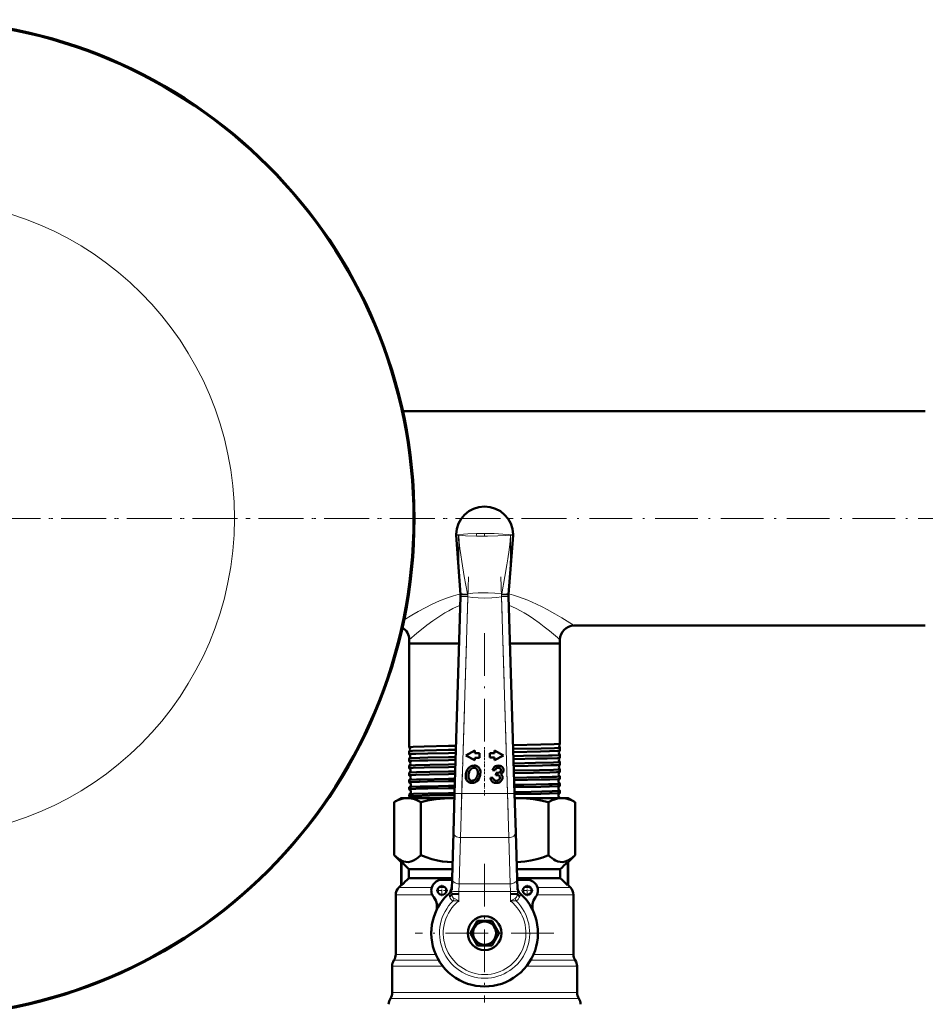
# Model space of a CAD drawing. Extents: x -1351 to 1763, y -1300 to 601.
# Tile 38 of 91: x -9 to 246, y -791 to -515. Entities that reach past the tile are written whole.
import ezdxf

# ---------------------------------------------------------------- set-up
doc = ezdxf.new("R2010")
doc.units = 0
doc.linetypes.add('DASHDOT', pattern=[18.5, 12, -3, 0.5, -3])

msp = doc.modelspace()

# ---------------------------------------------------------------- linework, layer by layer
at = {"color": 7, "lineweight": 50}
for p, q in [((98.59, -624.68), (245.6, -624.68)), ((113.61, -659.56), (114.85, -676.22)), ((129.6, -659.56), (128.36, -676.22)), ((113.17, -732.17), (114.86, -676.83)), ((114.85, -676.22), (114.85, -676.23)), ((114.86, -676.83), (114.86, -676.73)), ((128.34, -676.73), (128.34, -676.67)), ((128.34, -676.73), (128.35, -676.83)), ((128.36, -676.22), (128.35, -676.24)), ((128.35, -676.83), (130.04, -732.17)), ((146.8, -684.98), (245.6, -684.98)), ((100.4, -688.98), (100.4, -689.98)), ((142.8, -688.98), (142.8, -689.98)), ((100.4, -689.98), (111.44, -689.98)), ((100.4, -689.98), (100.4, -719.18)), ((100.4, -689.98), (114.45, -689.98)), ((111.44, -689.98), (114.45, -689.98)), ((128.75, -689.98), (142.8, -689.98)), ((128.75, -689.98), (142.8, -689.98)), ((142.8, -689.98), (142.8, -718.19)), ((100.4, -719.18), (100.4, -719.18)), ((113.57, -718.81), (111.44, -718.84)), ((113.54, -719.93), (111.44, -719.96)), ((142.8, -718.19), (142.8, -718.2)), ((142.8, -719.29), (142.8, -719.29)), ((142.8, -719.29), (142.8, -720.16)), ((100.4, -720.3), (100.4, -720.31)), ((100.4, -720.31), (100.4, -721.15)), ((100.4, -721.15), (100.41, -721.15)), ((100.41, -722.33), (100.4, -722.34)), ((100.4, -722.34), (100.4, -723.12)), ((113.51, -720.78), (111.44, -720.81)), ((113.48, -721.96), (111.44, -721.99)), ((113.45, -722.75), (111.44, -722.79)), ((118.81, -720.12), (116.3, -721.5)), ((116.3, -721.5), (118.81, -722.87)), ((118.81, -720.85), (118.81, -720.12)), ((120.17, -720.85), (118.81, -720.85)), ((118.81, -722.15), (120.17, -722.15)), ((118.81, -722.87), (118.81, -722.15)), ((120.17, -722.15), (120.17, -720.85)), ((124.39, -720.82), (123.03, -720.82)), ((123.03, -720.82), (123.03, -722.12)), ((123.03, -722.12), (124.39, -722.12)), ((124.39, -720.09), (124.39, -720.82)), ((126.9, -721.47), (124.39, -720.09)), ((124.39, -722.85), (126.9, -721.47)), ((124.39, -722.12), (124.39, -722.85)), ((142.8, -720.16), (142.8, -720.17)), ((142.8, -721.32), (142.8, -721.32)), ((142.8, -721.32), (142.8, -722.13)), ((142.8, -722.13), (142.8, -722.14)), ((100.4, -724.36), (100.4, -725.1)), ((113.42, -723.98), (111.44, -724.02)), ((113.39, -724.73), (111.44, -724.76)), ((142.8, -723.34), (142.8, -723.35)), ((142.8, -723.35), (142.8, -724.11)), ((142.8, -725.37), (142.8, -726.09)), ((100.4, -726.38), (100.4, -727.08)), ((113.35, -726.01), (111.44, -726.04)), ((113.33, -726.71), (111.44, -726.74)), ((113.29, -728.03), (111.44, -728.06)), ((123.94, -727.76), (123.22, -727.81)), ((123.85, -725.6), (124.54, -725.68)), ((124.84, -726.41), (124.72, -727.04)), ((142.8, -727.39), (142.8, -728.07)), ((100.4, -728.4), (100.4, -729.06)), ((100.4, -730.42), (100.4, -731.05)), ((113.27, -728.69), (111.44, -728.72)), ((113.23, -730.05), (111.44, -730.08)), ((113.21, -730.68), (111.44, -730.71)), ((142.8, -729.41), (142.8, -730.05)), ((98.1, -733.48), (96.17, -734.6)), ((98.1, -733.48), (99.89, -733.48)), ((99.89, -733.48), (112.61, -733.48)), ((100.4, -732.44), (100.4, -733.03)), ((113.17, -732.06), (111.44, -732.09)), ((113.15, -732.67), (111.44, -732.7)), ((112.61, -733.48), (113.12, -733.48)), ((113.13, -733.49), (112.61, -733.48)), ((112.83, -743.13), (113.17, -732.17)), ((130.04, -732.17), (130.37, -743.13)), ((130.08, -733.48), (130.59, -733.48)), ((130.59, -733.48), (130.09, -733.49)), ((130.59, -733.48), (143.31, -733.48)), ((142.8, -731.43), (142.8, -732.04)), ((142.8, -733.44), (142.8, -733.48)), ((143.31, -733.48), (145.1, -733.48)), ((145.1, -733.48), (147.04, -734.6)), ((96.17, -749.55), (96.17, -734.6)), ((103.62, -749.55), (103.62, -734.6)), ((139.59, -749.55), (139.59, -734.6)), ((147.04, -749.55), (147.04, -734.6)), ((112.43, -756.13), (112.83, -743.13)), ((130.37, -743.13), (130.77, -756.13)), ((98.1, -751.48), (96.17, -749.55)), ((145.1, -751.48), (147.04, -749.55)), ((98.1, -751.48), (98.24, -751.48)), ((98.1, -757.98), (98.1, -751.48)), ((98.24, -757.98), (98.24, -751.48)), ((144.97, -751.48), (145.1, -751.48)), ((144.97, -757.98), (144.97, -751.48)), ((145.1, -757.98), (145.1, -751.48)), ((100.31, -753.48), (100.31, -755.98)), ((100.31, -753.48), (112.51, -753.48)), ((100.31, -755.98), (112.44, -755.98)), ((130.69, -753.48), (142.89, -753.48)), ((130.79, -755.98), (142.89, -755.98)), ((142.89, -753.48), (142.89, -755.98)), ((98.1, -757.98), (97.48, -758.6)), ((98.1, -757.98), (98.24, -757.98)), ((112.42, -756.48), (109.6, -756.48)), ((112.34, -759.31), (112.43, -756.13)), ((130.77, -756.13), (130.87, -759.31)), ((133.6, -756.48), (130.78, -756.48)), ((144.97, -757.98), (145.1, -757.98)), ((145.1, -757.98), (145.72, -758.6)), ((96.6, -760.73), (96.6, -777.46)), ((112.34, -759.34), (112.34, -759.31)), ((112.38, -760.45), (114.3, -760.48)), ((128.9, -760.48), (130.82, -760.45)), ((146.6, -760.73), (146.6, -777.46)), ((119.51, -768.11), (117.63, -771.36)), ((123.48, -767.98), (119.73, -767.98)), ((125.57, -771.36), (123.69, -768.11)), ((106.6, -771.98), (106.6, -770.98)), ((117.63, -771.61), (119.51, -774.86)), ((123.69, -774.86), (125.57, -771.61)), ((119.73, -774.98), (123.48, -774.98)), ((95.6, -780.78), (95.6, -788.17)), ((147.6, -780.78), (147.6, -788.17))]:
    msp.add_line(p, q, dxfattribs=at)
at = {"color": 7, "linetype": 'DASHDOT', "lineweight": 18}
for p, q in [((625.6, -654.83), (-382.4, -654.83)), ((143.95, -654.83), (-220.75, -654.83)), ((117.03, -671.29), (114.99, -737.84)), ((128.21, -737.84), (126.18, -671.29)), ((121.6, -687.1), (121.6, -721.73)), ((121.6, -751.98), (121.6, -790.98)), ((141.1, -771.48), (102.1, -771.48))]:
    msp.add_line(p, q, dxfattribs=at)
at = {"color": 7, "lineweight": 18}
for p, q in [((114.29, -659.42), (114.29, -659.44)), ((114.29, -659.44), (114.29, -659.42)), ((114.29, -659.53), (114.29, -659.44)), ((114.29, -659.44), (114.3, -659.54)), ((114.29, -659.53), (114.3, -659.54)), ((119.37, -659.79), (119.35, -659.79)), ((121.6, -659.09), (121.6, -659.8)), ((128.91, -659.44), (128.91, -659.42)), ((128.91, -659.42), (128.91, -659.44)), ((128.91, -659.54), (128.91, -659.44)), ((128.91, -659.44), (128.91, -659.53)), ((128.91, -659.54), (128.91, -659.53)), ((114.85, -676.23), (114.83, -675.9)), ((116.86, -676.89), (114.86, -676.83)), ((116.86, -676.89), (115.16, -732.23)), ((116.78, -676.08), (116.81, -676.32)), ((116.85, -676.82), (116.86, -676.89)), ((126.35, -676.89), (126.35, -676.82)), ((128.35, -676.83), (126.35, -676.89)), ((128.04, -732.23), (126.35, -676.89)), ((126.39, -676.32), (126.43, -676.08)), ((128.38, -675.9), (128.35, -676.23)), ((115.16, -732.23), (113.17, -732.17)), ((115.16, -732.23), (114.83, -744.61)), ((115.16, -732.23), (128.04, -732.23)), ((130.04, -732.17), (128.04, -732.23)), ((128.37, -744.61), (128.04, -732.23)), ((114.83, -744.61), (114.43, -757.6)), ((128.37, -744.61), (114.83, -744.61)), ((128.77, -757.6), (128.37, -744.61)), ((97.48, -758.6), (106.73, -758.6)), ((108.71, -758.6), (110.49, -758.6)), ((114.43, -757.6), (114.32, -759.73)), ((114.43, -757.6), (128.77, -757.6)), ((128.88, -759.73), (128.77, -757.6)), ((132.72, -758.6), (134.49, -758.6)), ((136.47, -758.6), (145.72, -758.6)), ((96.6, -760.73), (106.87, -760.73)), ((109.73, -760.73), (109.74, -760.73)), ((111.6, -760.36), (111.6, -760.31)), ((114.32, -759.73), (112.33, -759.66)), ((114.32, -759.73), (114.3, -760.48)), ((114.3, -760.48), (114.3, -762.43)), ((128.88, -759.73), (114.32, -759.73)), ((130.87, -759.66), (128.88, -759.73)), ((128.9, -760.48), (128.88, -759.73)), ((128.9, -762.43), (128.9, -760.48)), ((131.61, -760.31), (131.6, -760.36)), ((136.33, -760.73), (146.6, -760.73)), ((106.61, -770.98), (106.6, -770.98)), ((106.61, -771.98), (106.6, -771.98)), ((96.6, -777.46), (107.84, -777.46)), ((135.36, -777.46), (146.6, -777.46)), ((95.6, -780.78), (109.83, -780.78)), ((96.1, -779.12), (108.69, -779.12)), ((133.38, -780.78), (147.6, -780.78)), ((134.51, -779.12), (147.1, -779.12)), ((95.6, -788.17), (121.6, -788.17)), ((121.6, -788.17), (147.6, -788.17)), ((95.1, -789.83), (121.6, -789.83)), ((121.6, -789.83), (148.1, -789.83))]:
    msp.add_line(p, q, dxfattribs=at)
at = {"color": 7, "linetype": 'DASHDOT', "lineweight": 18, "ltscale": 0.045782}
msp.add_line((121.6, -719.13), (121.6, -720.96), dxfattribs=at)
at = {"color": 7, "linetype": 'DASHDOT', "lineweight": 18, "ltscale": 0.044115}
msp.add_line((121.6, -721.17), (121.6, -722.93), dxfattribs=at)
at = {"color": 7, "linetype": 'DASHDOT', "lineweight": 18, "ltscale": 0.042639}
msp.add_line((121.6, -723.2), (121.6, -724.91), dxfattribs=at)
at = {"color": 7, "linetype": 'DASHDOT', "lineweight": 18, "ltscale": 0.041339}
msp.add_line((121.6, -725.23), (121.6, -726.88), dxfattribs=at)
at = {"color": 7, "linetype": 'DASHDOT', "lineweight": 18, "ltscale": 0.040195}
msp.add_line((121.6, -727.25), (121.6, -728.86), dxfattribs=at)
at = {"color": 7, "linetype": 'DASHDOT', "lineweight": 18, "ltscale": 0.039197}
msp.add_line((121.6, -729.27), (121.6, -730.84), dxfattribs=at)
at = {"color": 7, "linetype": 'DASHDOT', "lineweight": 18, "ltscale": 0.406351}
msp.add_line((129.73, -732.23), (113.47, -732.23), dxfattribs=at)
at = {"color": 7, "linetype": 'DASHDOT', "lineweight": 18, "ltscale": 0.038336}
msp.add_line((121.6, -731.29), (121.6, -732.82), dxfattribs=at)
at = {"color": 7, "linetype": 'DASHDOT', "lineweight": 18, "ltscale": 0.08125}
for p, q in [((109.6, -757.86), (109.6, -761.11)), ((133.6, -757.86), (133.6, -761.11)), ((111.23, -759.48), (107.98, -759.48)), ((135.23, -759.48), (131.98, -759.48))]:
    msp.add_line(p, q, dxfattribs=at)
at = {"color": 7, "linetype": 'DASHDOT', "lineweight": 18, "ltscale": 0.436639}
msp.add_line((112.87, -759.73), (130.33, -759.73), dxfattribs=at)
at = {"color": 7, "linetype": 'DASHDOT', "lineweight": 18, "ltscale": 0.026315}
for p, q in [((114.33, -759.58), (114.3, -760.63)), ((128.91, -760.63), (128.87, -759.58))]:
    msp.add_line(p, q, dxfattribs=at)
at = {"color": 7, "linetype": 'DASHDOT', "lineweight": 18, "ltscale": 0.059351}
msp.add_line((114.3, -760.26), (114.3, -762.63), dxfattribs=at)
at = {"color": 7, "linetype": 'DASHDOT', "lineweight": 18, "ltscale": 0.059335}
msp.add_line((128.9, -762.63), (128.9, -760.26), dxfattribs=at)
at = {"color": 7, "lineweight": 18}
for points in [[(113.6, -659.39), (113.61, -659.39), (113.66, -659.39), (114.29, -659.42)], [(114.29, -659.53), (113.61, -659.56), (113.61, -659.56)], [(114.29, -659.42), (115.67, -659.27), (116.91, -659.19), (119.33, -659.11)], [(114.83, -675.9), (114.62, -672.64), (114.46, -669.37), (114.35, -666.09), (114.3, -662.81), (114.29, -659.53)], [(119.35, -659.79), (116.21, -659.69), (114.55, -659.57), (114.3, -659.54)], [(114.3, -659.54), (114.46, -661.4), (114.66, -663.26), (114.9, -665.12), (115.17, -666.98), (115.88, -671.13), (116.78, -676.08)], [(121.6, -659.09), (124.25, -659.12), (126.73, -659.22), (128.26, -659.34), (128.91, -659.42)], [(128.91, -659.54), (127.46, -659.67), (125.28, -659.76), (122.41, -659.8), (121.6, -659.8)], [(126.43, -676.08), (127.32, -671.17), (127.89, -667.86), (128.15, -666.2), (128.49, -663.71), (128.77, -661.2), (128.91, -659.54)], [(128.91, -659.53), (128.91, -662.41), (128.87, -665.28), (128.79, -668.16), (128.67, -671.03), (128.38, -675.9)], [(128.91, -659.42), (129.57, -659.39), (129.6, -659.39), (129.6, -659.39)], [(129.6, -659.56), (129.59, -659.56), (129.56, -659.56), (128.91, -659.53)], [(114.83, -676.04), (112.8, -676.61), (110.83, -677.29), (108.94, -678.05), (106.85, -678.99), (104.87, -679.97), (102.92, -681.02), (101.13, -682.05), (98.94, -683.37)], [(114.86, -676.73), (114.86, -676.73), (114.86, -676.73), (114.89, -676.74), (115.16, -676.76), (116.85, -676.82)], [(116.78, -676.08), (118.27, -675.9), (119.74, -675.78), (121.16, -675.73), (122.57, -675.74), (124.48, -675.85), (126.43, -676.08)], [(126.35, -676.89), (124.99, -677.07), (123.62, -677.2), (121.69, -677.27), (119.76, -677.21), (118.31, -677.08), (116.86, -676.89)], [(126.35, -676.82), (127.77, -676.77), (128.33, -676.74), (128.34, -676.73), (128.34, -676.73)], [(128.37, -676.04), (129.75, -676.41), (131.1, -676.84), (132.43, -677.31), (133.72, -677.82), (136.19, -678.91), (137.75, -679.68), (139.24, -680.45), (141.39, -681.65), (143.31, -682.79), (144.82, -683.71), (146.8, -684.98)], [(114.78, -679.27), (113.71, -679.71), (112.68, -680.2), (111.54, -680.8), (110.44, -681.42), (108.7, -682.52), (107.06, -683.64), (105.35, -684.9), (103.81, -686.11), (102.55, -687.14), (100.4, -688.98)], [(128.42, -679.26), (129.49, -679.71), (130.52, -680.2), (131.66, -680.8), (132.76, -681.42), (134.09, -682.25), (135.37, -683.1), (136.93, -684.21), (138.38, -685.31), (139.86, -686.49), (142.08, -688.35), (142.8, -688.98)], [(112.74, -762.4), (112.49, -762.29), (112.17, -762.02), (111.93, -761.68), (111.76, -761.27), (111.72, -761.15)], [(112.38, -760.45), (112.5, -760.98), (112.59, -761.22), (112.77, -761.53), (112.98, -761.69)], [(130.22, -761.69), (130.41, -761.55), (130.55, -761.35), (130.66, -761.13), (130.79, -760.63), (130.82, -760.45)], [(131.49, -761.15), (131.36, -761.49), (131.27, -761.68), (131.05, -762.01), (130.71, -762.29), (130.46, -762.4)], [(114.3, -762.43), (113.24, -762.39), (112.74, -762.4)], [(112.98, -761.69), (113.31, -761.85), (114.3, -762.43)], [(128.9, -762.43), (129.59, -762.01), (130.22, -761.69)], [(130.46, -762.4), (129.55, -762.4), (128.9, -762.43)]]:
    msp.add_lwpolyline(points, dxfattribs=at)
at = {"color": 7, "lineweight": 50}
for points in [[(111.44, -718.84), (104.58, -718.98), (101.45, -719.08), (100.52, -719.14), (100.41, -719.17), (100.41, -719.17), (100.4, -719.17), (100.4, -719.17), (100.4, -719.18)], [(111.44, -719.96), (104.66, -720.1), (101.32, -720.21), (100.54, -720.27), (100.43, -720.29), (100.41, -720.3), (100.4, -720.3)], [(142.8, -718.2), (142.79, -718.2), (142.75, -718.21), (142.45, -718.25), (141.18, -718.32), (137.39, -718.42), (129.62, -718.56)], [(142.8, -719.29), (142.8, -719.29), (142.8, -719.3), (142.79, -719.3), (142.77, -719.31), (142.49, -719.35), (141.27, -719.41), (137.55, -719.52), (129.66, -719.67)], [(111.44, -720.81), (105.59, -720.92), (102.23, -721.02), (100.96, -721.08), (100.59, -721.11), (100.42, -721.13), (100.41, -721.14), (100.4, -721.14), (100.4, -721.15), (100.4, -721.15)], [(111.44, -721.99), (105.65, -722.1), (103.35, -722.16), (101.09, -722.25), (100.65, -722.29), (100.45, -722.31), (100.41, -722.32), (100.41, -722.33)], [(142.8, -720.17), (142.79, -720.17), (142.76, -720.18), (142.58, -720.21), (142.14, -720.24), (139.82, -720.33), (137.32, -720.39), (129.69, -720.53)], [(142.8, -721.32), (142.8, -721.32), (142.8, -721.33), (142.79, -721.33), (142.77, -721.34), (142.36, -721.39), (140.63, -721.47), (139.55, -721.5), (132.56, -721.65), (129.72, -721.7)], [(142.8, -722.14), (142.78, -722.15), (142.69, -722.17), (142.07, -722.22), (139.21, -722.32), (136.16, -722.39), (129.75, -722.5)], [(111.44, -722.79), (105.59, -722.9), (103.27, -722.96), (101.14, -723.04), (100.58, -723.08), (100.42, -723.11), (100.41, -723.11), (100.4, -723.12), (100.4, -723.12), (100.4, -723.12)], [(111.44, -724.76), (104.57, -724.9), (101.54, -725), (100.7, -725.05), (100.44, -725.08), (100.41, -725.09), (100.41, -725.09), (100.4, -725.1), (100.4, -725.1)], [(111.44, -724.02), (106.14, -724.12), (102.11, -724.23), (100.92, -724.29), (100.52, -724.33), (100.42, -724.35), (100.41, -724.35)], [(117.06, -725.09), (116.73, -725.56), (116.49, -726.1), (116.35, -726.68), (116.3, -727.35)], [(118.68, -724.35), (118.14, -724.41), (117.65, -724.59), (117.33, -724.81), (117.06, -725.09)], [(119.39, -725.32), (119.2, -725.14), (118.98, -725.02), (118.65, -724.97)], [(119.94, -724.88), (119.63, -724.61), (119.25, -724.44), (118.97, -724.37), (118.68, -724.35)], [(120.42, -726.31), (120.4, -725.95), (120.33, -725.61), (120.24, -725.35), (120.11, -725.11), (119.94, -724.88)], [(124.51, -724.62), (124.28, -724.83), (124.08, -725.1), (123.85, -725.6)], [(125.51, -724.35), (125.07, -724.39), (124.68, -724.52), (124.51, -724.62)], [(124.54, -725.68), (124.69, -725.36), (124.79, -725.22), (124.97, -725.08)], [(125.43, -724.97), (125.69, -724.99), (125.91, -725.07), (125.99, -725.13)], [(126.53, -724.67), (126.28, -724.51), (125.98, -724.4), (125.51, -724.35)], [(125.99, -725.13), (126.09, -725.24), (126.15, -725.38), (126.18, -725.6)], [(126.9, -725.53), (126.87, -725.24), (126.77, -724.97), (126.53, -724.67)], [(126.71, -726.25), (126.83, -725.98), (126.89, -725.69), (126.9, -725.53)], [(142.8, -723.35), (142.8, -723.35), (142.8, -723.35), (142.79, -723.36), (142.78, -723.36), (142.59, -723.39), (142.22, -723.42), (140.98, -723.48), (135.89, -723.62), (129.78, -723.73)], [(142.8, -724.12), (142.78, -724.12), (142.74, -724.14), (142.44, -724.17), (141.9, -724.2), (140.2, -724.27), (137.87, -724.33), (129.81, -724.48)], [(142.8, -725.37), (142.8, -725.37), (142.8, -725.38), (142.79, -725.38), (142.78, -725.39), (142.59, -725.42), (142.22, -725.45), (140.98, -725.51), (137, -725.62), (129.85, -725.75)], [(111.44, -726.74), (106.03, -726.84), (102.29, -726.95), (101.01, -727), (100.62, -727.03), (100.43, -727.06), (100.41, -727.07), (100.4, -727.07), (100.4, -727.08), (100.4, -727.08)], [(111.44, -726.04), (106.17, -726.14), (102.41, -726.24), (100.69, -726.33), (100.46, -726.36), (100.42, -726.37), (100.41, -726.38)], [(111.44, -728.06), (103.5, -728.23), (102.45, -728.26), (100.7, -728.35), (100.46, -728.38), (100.41, -728.39)], [(116.3, -727.35), (116.35, -727.87), (116.52, -728.34)], [(117.04, -727.27), (117.08, -727.73), (117.23, -728.13), (117.34, -728.28)], [(119.25, -728.87), (119.66, -728.52), (119.98, -728.07), (120.11, -727.8)], [(123.22, -727.81), (123.36, -728.31), (123.61, -728.72), (123.93, -729), (124.34, -729.17), (124.62, -729.22), (124.91, -729.23)], [(124.97, -728.61), (124.59, -728.56), (124.27, -728.39), (124.12, -728.22), (124.01, -728.01), (123.94, -727.76)], [(124.72, -727.04), (125.19, -727.05), (125.39, -727.08)], [(125.89, -726.22), (125.68, -726.33), (125.44, -726.39), (125.03, -726.42)], [(125.91, -727.75), (125.89, -727.97), (125.81, -728.16), (125.64, -728.38)], [(125.76, -727.29), (125.86, -727.45), (125.91, -727.75)], [(126.18, -725.6), (126.15, -725.83), (126.08, -726.02), (125.89, -726.22)], [(126.12, -726.73), (126.46, -726.52), (126.71, -726.25)], [(126.63, -727.7), (126.59, -727.36), (126.45, -727.06), (126.3, -726.88), (126.12, -726.73)], [(126.19, -728.77), (126.47, -728.38), (126.61, -727.94), (126.63, -727.7)], [(142.79, -726.1), (142.78, -726.1), (142.73, -726.12), (142.39, -726.15), (141.8, -726.19), (139.92, -726.26), (135.32, -726.36), (129.87, -726.46)], [(142.8, -727.39), (142.8, -727.4), (142.8, -727.4), (142.79, -727.4), (142.69, -727.43), (141.79, -727.49), (140.57, -727.54), (137.03, -727.64), (129.91, -727.77)], [(142.79, -728.08), (142.76, -728.09), (142.18, -728.15), (139.92, -728.24), (137.5, -728.3), (129.93, -728.44)], [(111.44, -728.72), (105.56, -728.84), (103.24, -728.9), (101.02, -728.99), (100.52, -729.03), (100.44, -729.04), (100.41, -729.05), (100.41, -729.06), (100.4, -729.06), (100.4, -729.06)], [(111.44, -730.71), (105.6, -730.82), (102.24, -730.91), (100.96, -730.97), (100.59, -731), (100.42, -731.03), (100.41, -731.04), (100.4, -731.04), (100.4, -731.05), (100.4, -731.05)], [(111.44, -730.08), (105.71, -730.19), (103.43, -730.25), (100.96, -730.35), (100.51, -730.39), (100.43, -730.4), (100.41, -730.41)], [(118.07, -729.23), (118.48, -729.19), (118.88, -729.07), (119.25, -728.87)], [(124.91, -729.23), (125.37, -729.19), (125.78, -729.07), (126, -728.94), (126.19, -728.77)], [(125.64, -728.38), (125.47, -728.5), (125.27, -728.57), (124.97, -728.61)], [(142.8, -729.41), (142.8, -729.41), (142.8, -729.42), (142.8, -729.42), (142.79, -729.42), (142.75, -729.43), (142.36, -729.48), (140.63, -729.56), (139.55, -729.59), (132.63, -729.74), (129.97, -729.79)], [(142.79, -730.07), (142.77, -730.07), (142.68, -730.09), (142.16, -730.13), (139.85, -730.22), (137.43, -730.28), (129.99, -730.42)], [(99.89, -733.48), (99.09, -733.54), (98.28, -733.7), (97.44, -733.98), (96.57, -734.38), (96.17, -734.6)], [(103.62, -734.6), (102.72, -734.14), (101.87, -733.81), (101.05, -733.59), (100.25, -733.49), (99.89, -733.48)], [(111.44, -732.7), (106.1, -732.8), (101.84, -732.92), (100.71, -732.98), (100.44, -733.02), (100.41, -733.02), (100.41, -733.03), (100.4, -733.03), (100.4, -733.03)], [(111.44, -732.09), (105.76, -732.2), (101.6, -732.33), (100.58, -732.39), (100.45, -732.41), (100.42, -732.42)], [(112.61, -733.48), (110.31, -733.56), (107.97, -733.79), (105.54, -734.18), (103.62, -734.6)], [(142.8, -731.43), (142.8, -731.43), (142.8, -731.43), (142.8, -731.44), (142.79, -731.44), (142.75, -731.45), (142.36, -731.49), (140.63, -731.57), (134.67, -731.72), (130.04, -731.8)], [(142.79, -732.05), (142.74, -732.06), (142.13, -732.12), (139.82, -732.21), (137.41, -732.27), (130.05, -732.41)], [(139.59, -734.6), (137.44, -734.14), (135.38, -733.81), (133.4, -733.59), (131.45, -733.49), (130.59, -733.48)], [(143.31, -733.48), (142.42, -733.55), (141.51, -733.75), (140.58, -734.1), (139.59, -734.6)], [(142.8, -733.44), (142.8, -733.44), (142.8, -733.45), (142.8, -733.45), (142.78, -733.46), (142.64, -733.48)], [(147.04, -734.6), (146.05, -734.1), (145.11, -733.75), (144.2, -733.55), (143.31, -733.48)], [(96.17, -749.55), (96.67, -750.02), (97.17, -750.43), (97.64, -750.76), (98.11, -751.03), (98.79, -751.31), (99.47, -751.46), (100.16, -751.47), (100.85, -751.35), (101.55, -751.09), (102.24, -750.69), (102.94, -750.17), (103.62, -749.55)], [(103.62, -749.55), (105.15, -750.14), (106.72, -750.63), (108.31, -751.03), (109.72, -751.28), (111.15, -751.43), (112.58, -751.48)], [(130.63, -751.48), (131.77, -751.45), (132.91, -751.35), (134.6, -751.09), (136.27, -750.69), (137.94, -750.17), (139.59, -749.55)], [(139.59, -749.55), (140.09, -750.02), (140.6, -750.43), (141.06, -750.76), (141.53, -751.03), (142.21, -751.31), (142.9, -751.46), (143.58, -751.47), (144.27, -751.35), (144.97, -751.09), (145.66, -750.69), (146.36, -750.17), (147.04, -749.55)], [(111.95, -759.86), (112.16, -759.41), (112.29, -758.94), (112.37, -758.29)], [(130.84, -758.29), (130.88, -758.78), (130.99, -759.25), (131.1, -759.56), (131.25, -759.86)], [(112.38, -760.46), (112.19, -760.78), (111.9, -761.04), (111.72, -761.15)], [(131.49, -761.15), (131.15, -760.92), (130.95, -760.71), (130.83, -760.46)]]:
    msp.add_lwpolyline(points, dxfattribs=at)
for centre, radius in [((-38.4, -654.83), 140), ((109.6, -759.48), 1.25), ((133.6, -759.48), 1.25), ((121.6, -771.48), 4.75), ((121.6, -771.48), 3.25)]:
    msp.add_circle(centre, radius, dxfattribs=at)
at = {"color": 7, "lineweight": 18}
msp.add_circle((-38.4, -654.83), 89.6, dxfattribs=at)
at = {"color": 7, "lineweight": 50}
for centre, radius, start, end in [((-38.4, -654.83), 140.27, 270, 90), ((121.6, -659.48), 8, 0.6671, 179.3415), ((115.6, -659.41), 2, 179.3468, 184.2612), ((127.6, -659.41), 2, 355.739, 0.6531), ((109.84, -676.59), 5.02, 358.25, 4.2323), ((109.83, -676.58), 5.03, 358.2553, 3.9533), ((133.38, -676.58), 5.03, 176.0467, 181.7447), ((96.4, -688.98), 4, 0, 58.9447), ((146.8, -688.98), 4, 90, 180), ((99.92, -719.74), 0.743, 357.3669, 48.8179), ((99.92, -719.74), 0.743, 311.1954, 357.4443), ((143.31, -718.74), 0.744, 132.954, 181.5418), ((143.31, -718.74), 0.743, 181.4762, 227.031), ((99.95, -721.74), 0.743, 357.3594, 52.2337), ((99.95, -721.74), 0.743, 307.7785, 357.4594), ((143.24, -722.74), 0.743, 126.1306, 181.5722), ((143.23, -722.74), 0.742, 181.4547, 233.8591), ((143.27, -720.74), 0.743, 129.4484, 181.561), ((143.27, -720.74), 0.743, 181.4727, 230.5278), ((100.41, -723.12), 0.00937, 190.2218, 244.4449), ((100.41, -724.36), 0.00975, 115.8988, 169.886), ((100.41, -725.1), 0.0107, 192.6245, 248.679), ((99.99, -723.74), 0.742, 357.3418, 55.4849), ((99.99, -723.74), 0.742, 304.521, 357.4776), ((100.02, -725.74), 0.742, 357.3376, 58.5762), ((118.63, -726.14), 1.18, 89.3192, 121.8168), ((125.43, -726.08), 1.1, 90.0385, 114.9822), ((143.2, -724.74), 0.742, 122.9491, 181.5811), ((143.2, -724.74), 0.742, 181.4286, 237.0356), ((142.79, -724.11), 0.00989, 293.6467, 348.9227), ((142.79, -725.37), 0.0104, 11.3576, 66.4053), ((100.41, -726.39), 0.0111, 111.451, 167.4178), ((100.41, -727.08), 0.0126, 195.8704, 253.0461), ((100.02, -725.74), 0.741, 301.4174, 357.5054), ((100.06, -727.74), 0.741, 357.3018, 61.5506), ((100.06, -727.74), 0.74, 298.4366, 357.5254), ((120.61, -727.35), 3.57, 165.5903, 178.7547), ((119.51, -727), 2.42, 146.6256, 167.2837), ((118.06, -727.68), 0.941, 219.5512, 271.2767), ((117.99, -727.28), 1.36, 294.601, 317.3251), ((117.45, -726.75), 2.12, 316.5824, 332.6064), ((116.72, -726.36), 2.94, 332.5659, 344.7626), ((116.7, -726.27), 2.99, 343.059, 359.3172), ((116.71, -726.33), 3.7, 336.6209, 0.4276), ((125.03, -724.48), 1.95, 264.5052, 269.9279), ((125.28, -727.7), 0.626, 39.7264, 79.507), ((143.13, -728.74), 0.741, 116.9933, 181.6366), ((143.16, -726.74), 0.741, 119.902, 181.6076), ((143.16, -726.74), 0.741, 181.4158, 240.0838), ((142.79, -726.09), 0.0116, 289.1253, 345.8524), ((142.79, -727.4), 0.012, 14.1312, 70.7585), ((142.79, -728.07), 0.0138, 284.9036, 342.4482), ((100.41, -728.41), 0.013, 107.1622, 164.34), ((100.42, -729.06), 0.0152, 199.4144, 257.0713), ((100.42, -730.43), 0.0157, 102.9147, 160.4488), ((100.42, -731.04), 0.019, 203.7539, 260.9382), ((100.09, -729.74), 0.74, 357.2685, 64.4198), ((100.09, -729.74), 0.74, 295.5885, 357.5503), ((100.13, -731.74), 0.739, 357.2361, 67.1357), ((117.91, -727.64), 1.55, 206.5964, 240.868), ((118.05, -727.38), 1.85, 240.8842, 270.659), ((118.08, -727.46), 1.15, 270.3255, 294.4182), ((143.09, -730.74), 0.74, 114.2052, 181.6718), ((143.09, -730.74), 0.739, 181.3622, 245.7766), ((143.13, -728.74), 0.74, 181.3947, 242.9885), ((142.79, -729.42), 0.0142, 17.5141, 74.9558), ((142.79, -730.05), 0.017, 280.9142, 338.4299), ((100.42, -732.44), 0.0195, 99.1562, 156.2236), ((100.42, -733.02), 0.0251, 208.945, 264.453), ((100.13, -731.74), 0.738, 292.8552, 357.5942), ((100.17, -733.73), 0.731, 20.0952, 69.8993), ((143.06, -732.74), 0.738, 111.5494, 181.7165), ((143.06, -732.74), 0.738, 181.3025, 248.4385), ((142.78, -733.45), 0.0222, 26.2078, 82.6397), ((142.79, -731.43), 0.0174, 21.5114, 78.9448), ((142.78, -732.03), 0.0218, 277.2345, 333.6982), ((418.55, -420.93), 460.29, 225.9011, 226.26), ((-175.35, -420.93), 460.29, 313.74, 314.0989), ((418.36, -1088.34), 460.02, 133.7399, 134.099), ((-175.16, -1088.34), 460.02, 45.901, 46.2601), ((99.6, -760.73), 3, 135, 180), ((109.6, -759.48), 3, 90, 219.2024), ((133.6, -759.48), 3, 320.7976, 90), ((143.6, -760.73), 3, 360, 45), ((104.18, -763.91), 4, 336.5022, 39.2024), ((121.6, -771.48), 15, 131.8379, 156.5022), ((110.35, -758.96), 1.84, 312.901, 330.9099), ((112.39, -760.46), 0.008, 110.2611, 176.1803), ((130.82, -760.46), 0.00786, 3.2349, 70.3305), ((132.84, -758.97), 1.82, 209.0176, 227.1716), ((121.6, -771.48), 15, 23.4978, 48.1621), ((139.03, -763.91), 4, 140.7976, 203.4978), ((121.6, -771.48), 15, 156.5022, 23.4978), ((119.73, -768.23), 0.25, 90, 150), ((123.48, -768.23), 0.25, 30, 90), ((108.1, -770.98), 1.5, 171.1701, 180), ((108.1, -771.98), 1.5, 180, 188.8296), ((117.85, -771.48), 0.25, 150, 210), ((125.35, -771.48), 0.25, 330, 30), ((119.73, -774.73), 0.25, 210, 270), ((123.48, -774.73), 0.25, 270, 330), ((93.6, -777.46), 3, 326.4427, 0), ((149.6, -777.46), 3, 180, 213.5573), ((98.6, -780.78), 3, 146.4427, 180), ((144.6, -780.78), 3, 360, 33.5573), ((92.6, -788.17), 3, 326.4427, 360), ((150.6, -788.17), 3, 180, 213.5573), ((97.6, -791.49), 3, 146.4427, 180), ((145.6, -791.49), 3, 360, 33.5573)]:
    msp.add_arc(centre, radius, start, end, dxfattribs=at)
at = {"color": 7, "lineweight": 18}
for centre, radius, start, end in [((121.25, -745.11), 86.02, 89.7686, 91.2816), ((126.23, -659.07), 6.89, 180.3744, 186.0052), ((122.25, -419.67), 240.13, 269.3146, 269.8462), ((113.17, -676.87), 3.69, 0.7906, 8.6618), ((130.04, -676.87), 3.69, 171.3381, 179.2095), ((116.1, -760.09), 4.51, 183.4507, 193.6148), ((122.14, -759.6), 9.8, 178.3068, 180.3886), ((119.69, -759.65), 7.36, 180.0901, 186.2994), ((123.51, -759.65), 7.36, 353.7006, 359.9099), ((121.07, -759.6), 9.8, 359.6114, 1.6932), ((127.24, -760.11), 4.38, 346.2712, 356.75), ((121.6, -771.48), 12.69, 134.2699, 45.7302), ((121.6, -771.48), 11.63, 128.8879, 51.1121), ((110.89, -761.39), 2.11, 331.5275, 351.8826), ((132.32, -761.39), 2.11, 188.1174, 208.4725)]:
    msp.add_arc(centre, radius, start, end, dxfattribs=at)
for centre, major_axis, ratio, start_param, end_param in [((116.82, -675.76), (2, 0.14), 0.155746, 3.147484, 4.678888), ((116.84, -676.09), (2, 0.14), 0.110364, 3.144023, 4.688642), ((126.36, -676.09), (2, -0.14), 0.110364, 4.736136, 6.280755), ((126.38, -675.76), (2, -0.14), 0.155746, 4.74589, 6.277294), ((114.83, -743.19), (2, -0.06), 0.706942, 3.141593, 4.733985), ((128.37, -743.19), (2, 0.06), 0.706942, 4.690793, 6.283185), ((114.43, -756.19), (2, -0.06), 0.706942, 3.141593, 4.733985), ((128.77, -756.19), (2, 0.06), 0.706942, 4.690793, 6.283185), ((110.94, -759.62), (1.4, 0.05), 0.607633, 5.185142, 6.179376), ((110.94, -759.27), (1.4, -0.04), 0.591141, 5.541645, 6.283185), ((132.27, -759.27), (1.4, 0.04), 0.591141, 3.141593, 3.883133), ((132.27, -759.62), (1.4, -0.05), 0.607633, 3.245402, 4.239636)]:
    msp.add_ellipse(centre, major_axis=major_axis, ratio=ratio, start_param=start_param, end_param=end_param, dxfattribs=at)
at = {"color": 7, "lineweight": 50}
for centre, major_axis, ratio, start_param, end_param in [((549.15, -2021.16), (430.87, -1296.14), 0.030084, 3.148757, 3.164723), ((-2380.01, -3111.56), (2499.36, 2386.28), 0.017182, 6.266724, 6.282137)]:
    msp.add_ellipse(centre, major_axis=major_axis, ratio=ratio, start_param=start_param, end_param=end_param, dxfattribs=at)

doc.saveas('drawing.dxf')
